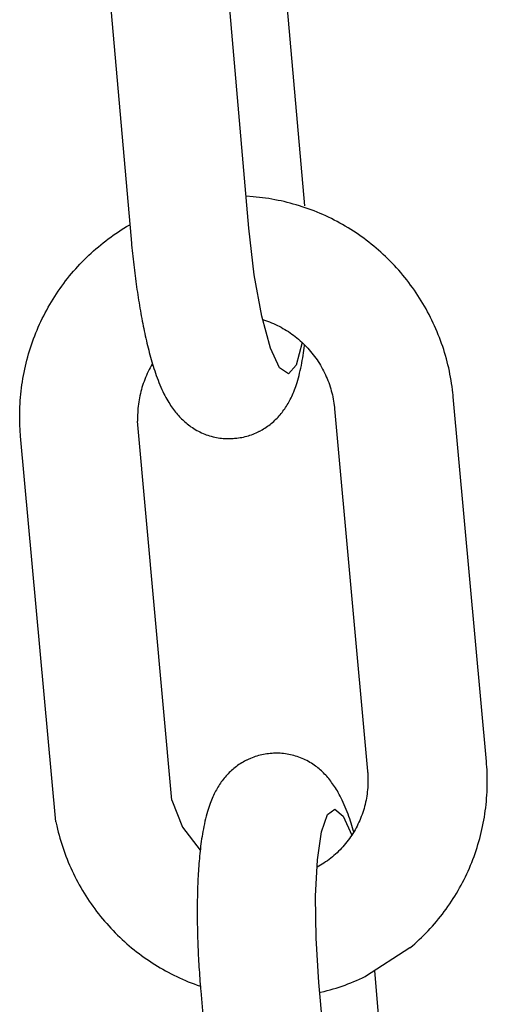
# Model space of a CAD drawing. Extents: x -285 to 5863, y 308 to 3178.
# Tile 76 of 256: x 128.674 to 129.135, y 977.907 to 978.879. Entities that reach past the tile are written whole.
import ezdxf

# ---------------------------------------------------------------- set-up
doc = ezdxf.new("R2010")
doc.units = 0
doc.header["$MEASUREMENT"] = 0
doc.layers.add('SPILL-BUCKET', color=1, linetype='CONTINUOUS')

msp = doc.modelspace()

# ---------------------------------------------------------------- linework, layer by layer
at = {"layer": 'SPILL-BUCKET', "color": 1, "linetype": 'Continuous'}
for p, q in [((128.95501, 978.69513), (128.92463, 979.04199)), ((128.75203, 979.02245), (128.78355, 978.66252)), ((128.8998, 978.6733), (128.8685, 979.03075)), ((128.90403, 978.70419), (128.89706, 978.70468)), ((128.90711, 978.70391), (128.90403, 978.70419)), ((128.91019, 978.70359), (128.90711, 978.70391)), ((128.91326, 978.70322), (128.91019, 978.70359)), ((128.91633, 978.7028), (128.91326, 978.70322)), ((128.91939, 978.70234), (128.91633, 978.7028)), ((128.92245, 978.70184), (128.91939, 978.70234)), ((128.9255, 978.70129), (128.92245, 978.70184)), ((128.92854, 978.70069), (128.9255, 978.70129)), ((128.93157, 978.70006), (128.92854, 978.70069)), ((128.93459, 978.69938), (128.93157, 978.70006)), ((128.93761, 978.69865), (128.93459, 978.69938)), ((128.94061, 978.69788), (128.93761, 978.69865)), ((128.94361, 978.69707), (128.94061, 978.69788)), ((128.94659, 978.69621), (128.94361, 978.69707)), ((128.94956, 978.69531), (128.94659, 978.69621)), ((128.95251, 978.69437), (128.94956, 978.69531)), ((128.95546, 978.69338), (128.95251, 978.69437)), ((128.95839, 978.69236), (128.95546, 978.69338)), ((128.9613, 978.69129), (128.95839, 978.69236)), ((128.9642, 978.69017), (128.9613, 978.69129)), ((128.96709, 978.68902), (128.9642, 978.69017)), ((128.96995, 978.68782), (128.96709, 978.68902)), ((128.9728, 978.68658), (128.96995, 978.68782)), ((128.97564, 978.6853), (128.9728, 978.68658)), ((128.97845, 978.68398), (128.97564, 978.6853)), ((128.98125, 978.68262), (128.97845, 978.68398)), ((128.98403, 978.68122), (128.98125, 978.68262)), ((128.77374, 978.67143), (128.77637, 978.67309)), ((128.77637, 978.67309), (128.77902, 978.6747)), ((128.77902, 978.6747), (128.7817, 978.67628)), ((128.7817, 978.67628), (128.78232, 978.67663)), ((128.90513, 978.62709), (128.8998, 978.6733)), ((128.98678, 978.67978), (128.98403, 978.68122)), ((128.98952, 978.67829), (128.98678, 978.67978)), ((128.99224, 978.67677), (128.98952, 978.67829)), ((128.99493, 978.67521), (128.99224, 978.67677)), ((128.9976, 978.67361), (128.99493, 978.67521)), ((129.00025, 978.67197), (128.9976, 978.67361)), ((129.00287, 978.6703), (129.00025, 978.67197)), ((128.75849, 978.6607), (128.76097, 978.66258)), ((128.76097, 978.66258), (128.76347, 978.66442)), ((128.76347, 978.66442), (128.766, 978.66623)), ((128.766, 978.66623), (128.76856, 978.668)), ((128.76856, 978.668), (128.77114, 978.66973)), ((128.77114, 978.66973), (128.77374, 978.67143)), ((128.78355, 978.66252), (128.78368, 978.66103)), ((129.00548, 978.66858), (129.00287, 978.6703)), ((129.00805, 978.66683), (129.00548, 978.66858)), ((129.01061, 978.66504), (129.00805, 978.66683)), ((129.01313, 978.66321), (129.01061, 978.66504)), ((129.01563, 978.66135), (129.01313, 978.66321)), ((128.74651, 978.65077), (128.74885, 978.65282)), ((128.74885, 978.65282), (128.75122, 978.65484)), ((128.75122, 978.65484), (128.75361, 978.65683)), ((128.75361, 978.65683), (128.75604, 978.65878)), ((128.75604, 978.65878), (128.75849, 978.6607)), ((128.78368, 978.66103), (128.78382, 978.65955)), ((128.78382, 978.65955), (128.78408, 978.65673)), ((128.78408, 978.65673), (128.78434, 978.65392)), ((128.78434, 978.65392), (128.78462, 978.65111)), ((129.01811, 978.65945), (129.01563, 978.66135)), ((129.02055, 978.65752), (129.01811, 978.65945)), ((129.02297, 978.65555), (129.02055, 978.65752)), ((129.02536, 978.65354), (129.02297, 978.65555)), ((129.02772, 978.65151), (129.02536, 978.65354)), ((128.73745, 978.64221), (128.73967, 978.6444)), ((128.73967, 978.6444), (128.74192, 978.64655)), ((128.74192, 978.64655), (128.7442, 978.64868)), ((128.7442, 978.64868), (128.74651, 978.65077)), ((128.78462, 978.65111), (128.7849, 978.64831)), ((128.7849, 978.64831), (128.7852, 978.64551)), ((128.7852, 978.64551), (128.7855, 978.64272)), ((128.7855, 978.64272), (128.7858, 978.63994)), ((129.03006, 978.64944), (129.02772, 978.65151)), ((129.03236, 978.64733), (129.03006, 978.64944)), ((129.03464, 978.64519), (129.03236, 978.64733)), ((129.03688, 978.64302), (129.03464, 978.64519)), ((129.03909, 978.64081), (129.03688, 978.64302)), ((128.72684, 978.6308), (128.7289, 978.63314)), ((128.7289, 978.63314), (128.73099, 978.63546)), ((128.73099, 978.63546), (128.73311, 978.63774)), ((128.73311, 978.63774), (128.73527, 978.63999)), ((128.73527, 978.63999), (128.73745, 978.64221)), ((128.7858, 978.63994), (128.78612, 978.63717)), ((128.78612, 978.63717), (128.78644, 978.6344)), ((128.78644, 978.6344), (128.78677, 978.63164)), ((129.04127, 978.63858), (129.03909, 978.64081)), ((129.04342, 978.63631), (129.04127, 978.63858)), ((129.04553, 978.63401), (129.04342, 978.63631)), ((129.04762, 978.63168), (129.04553, 978.63401)), ((128.71895, 978.62113), (128.72087, 978.62359)), ((128.72087, 978.62359), (128.72282, 978.62602)), ((128.72282, 978.62602), (128.72482, 978.62842)), ((128.72482, 978.62842), (128.72684, 978.6308)), ((128.78677, 978.63164), (128.78711, 978.6289)), ((128.78711, 978.6289), (128.78746, 978.62616)), ((128.78746, 978.62616), (128.78782, 978.62343)), ((128.78782, 978.62343), (128.78818, 978.62072)), ((128.9124, 978.58634), (128.90513, 978.62709)), ((129.04967, 978.62933), (129.04762, 978.63168)), ((129.05168, 978.62694), (129.04967, 978.62933)), ((129.05367, 978.62452), (129.05168, 978.62694)), ((129.05561, 978.62208), (129.05367, 978.62452)), ((128.71162, 978.61102), (128.7134, 978.61359)), ((128.7134, 978.61359), (128.71521, 978.61613)), ((128.71521, 978.61613), (128.71706, 978.61864)), ((128.71706, 978.61864), (128.71895, 978.62113)), ((128.78818, 978.62072), (128.78855, 978.61801)), ((128.78855, 978.61801), (128.78892, 978.61532)), ((128.78892, 978.61532), (128.78931, 978.61264)), ((129.05752, 978.61961), (129.05561, 978.62208)), ((129.0594, 978.61711), (129.05752, 978.61961)), ((129.06124, 978.61458), (129.0594, 978.61711)), ((129.06305, 978.61203), (129.06124, 978.61458)), ((128.70651, 978.60317), (128.70818, 978.60581)), ((128.70818, 978.60581), (128.70988, 978.60843)), ((128.70988, 978.60843), (128.71162, 978.61102)), ((128.78931, 978.61264), (128.7897, 978.60997)), ((128.7897, 978.60997), (128.7901, 978.60731)), ((128.7901, 978.60731), (128.79051, 978.60467)), ((128.79051, 978.60467), (128.79092, 978.60205)), ((129.06482, 978.60945), (129.06305, 978.61203)), ((129.06655, 978.60685), (129.06482, 978.60945)), ((129.06824, 978.60422), (129.06655, 978.60685)), ((129.0699, 978.60157), (129.06824, 978.60422)), ((128.70022, 978.59237), (128.70174, 978.5951)), ((128.70174, 978.5951), (128.70329, 978.59781)), ((128.70329, 978.59781), (128.70488, 978.6005)), ((128.70488, 978.6005), (128.70651, 978.60317)), ((128.79092, 978.60205), (128.79135, 978.59943)), ((128.79135, 978.59943), (128.79178, 978.59683)), ((128.79178, 978.59683), (128.79222, 978.59426)), ((128.79222, 978.59426), (128.79266, 978.59169)), ((129.07152, 978.59889), (129.0699, 978.60157)), ((129.0731, 978.59619), (129.07152, 978.59889)), ((129.07464, 978.59347), (129.0731, 978.59619)), ((128.69592, 978.58404), (128.69732, 978.58684)), ((128.69732, 978.58684), (128.69875, 978.58961)), ((128.69875, 978.58961), (128.70022, 978.59237)), ((128.79266, 978.59169), (128.79311, 978.58914)), ((128.79311, 978.58914), (128.79358, 978.5866)), ((128.79358, 978.5866), (128.79404, 978.58408)), ((128.79404, 978.58408), (128.79452, 978.58157)), ((128.92097, 978.55475), (128.9124, 978.58634)), ((129.07614, 978.59073), (129.07464, 978.59347)), ((129.07761, 978.58797), (129.07614, 978.59073)), ((129.07903, 978.58518), (129.07761, 978.58797)), ((129.08041, 978.58238), (129.07903, 978.58518)), ((128.69074, 978.57266), (128.69198, 978.57553)), ((128.69198, 978.57553), (128.69325, 978.57839)), ((128.69325, 978.57839), (128.69456, 978.58122)), ((128.69456, 978.58122), (128.69592, 978.58404)), ((128.79452, 978.58157), (128.795, 978.57909)), ((128.795, 978.57909), (128.7955, 978.57661)), ((128.7955, 978.57661), (128.796, 978.57416)), ((128.91329, 978.58308), (128.91629, 978.58208)), ((128.91629, 978.58208), (128.91826, 978.58138)), ((128.91826, 978.58138), (128.92021, 978.58065)), ((128.92021, 978.58065), (128.92215, 978.57987)), ((128.92215, 978.57987), (128.92407, 978.57905)), ((128.92407, 978.57905), (128.92597, 978.57819)), ((128.92597, 978.57819), (128.92786, 978.57729)), ((128.92786, 978.57729), (128.92973, 978.57635)), ((128.92973, 978.57635), (128.93158, 978.57537)), ((128.93158, 978.57537), (128.9334, 978.57435)), ((128.9334, 978.57435), (128.93521, 978.57329)), ((129.08176, 978.57956), (129.08041, 978.58238)), ((129.08306, 978.57671), (129.08176, 978.57956)), ((129.08432, 978.57385), (129.08306, 978.57671)), ((128.68729, 978.56394), (128.6884, 978.56686)), ((128.6884, 978.56686), (128.68955, 978.56977)), ((128.68955, 978.56977), (128.69074, 978.57266)), ((128.796, 978.57416), (128.79651, 978.57172)), ((128.79651, 978.57172), (128.79702, 978.5693)), ((128.79702, 978.5693), (128.79755, 978.56689)), ((128.79755, 978.56689), (128.79809, 978.56451)), ((128.93521, 978.57329), (128.937, 978.5722)), ((128.937, 978.5722), (128.93876, 978.57107)), ((128.93876, 978.57107), (128.9405, 978.5699)), ((128.9405, 978.5699), (128.94222, 978.56869)), ((128.94222, 978.56869), (128.94391, 978.56745)), ((128.94391, 978.56745), (128.94557, 978.56617)), ((128.94557, 978.56617), (128.94721, 978.56486)), ((128.94721, 978.56486), (128.94883, 978.56352)), ((129.08554, 978.57097), (129.08432, 978.57385)), ((129.08672, 978.56808), (129.08554, 978.57097)), ((129.08786, 978.56516), (129.08672, 978.56808)), ((129.08896, 978.56224), (129.08786, 978.56516)), ((128.68327, 978.55209), (128.68421, 978.55508)), ((128.68421, 978.55508), (128.6852, 978.55804)), ((128.6852, 978.55804), (128.68622, 978.561)), ((128.68622, 978.561), (128.68729, 978.56394)), ((128.79809, 978.56451), (128.79863, 978.56213)), ((128.79863, 978.56213), (128.79919, 978.55977)), ((128.79919, 978.55977), (128.79975, 978.55743)), ((128.79975, 978.55743), (128.80033, 978.55511)), ((128.80033, 978.55511), (128.80092, 978.55278)), ((128.95231, 978.56034), (128.94647, 978.53814)), ((128.94883, 978.56352), (128.95041, 978.56214)), ((128.95041, 978.56214), (128.95197, 978.56073)), ((128.95197, 978.56073), (128.95349, 978.55928)), ((128.95349, 978.55928), (128.95499, 978.5578)), ((128.95405, 978.55249), (128.95437, 978.5549)), ((128.95437, 978.5549), (128.95469, 978.55734)), ((128.95469, 978.55734), (128.95477, 978.55802)), ((128.95499, 978.5578), (128.95646, 978.5563)), ((128.95646, 978.5563), (128.95789, 978.55476)), ((129.09001, 978.5593), (129.08896, 978.56224)), ((129.09103, 978.55634), (129.09001, 978.5593)), ((129.092, 978.55337), (129.09103, 978.55634)), ((128.68071, 978.54307), (128.68152, 978.54609)), ((128.68152, 978.54609), (128.68238, 978.5491)), ((128.68238, 978.5491), (128.68327, 978.55209)), ((128.80092, 978.55278), (128.80152, 978.55049)), ((128.80152, 978.55049), (128.80213, 978.54819)), ((128.80213, 978.54819), (128.80275, 978.54593)), ((128.80275, 978.54593), (128.8034, 978.54365)), ((128.93005, 978.53521), (128.92097, 978.55475)), ((128.95292, 978.54513), (128.95333, 978.54762)), ((128.95333, 978.54762), (128.9537, 978.55004)), ((128.9537, 978.55004), (128.95405, 978.55249)), ((128.95789, 978.55476), (128.9593, 978.55319)), ((128.9593, 978.55319), (128.96067, 978.55159)), ((128.96067, 978.55159), (128.96201, 978.54997)), ((128.96201, 978.54997), (128.96331, 978.54832)), ((128.96331, 978.54832), (128.96459, 978.54664)), ((128.96459, 978.54664), (128.96582, 978.54493)), ((129.09292, 978.55038), (129.092, 978.55337)), ((129.09381, 978.54738), (129.09292, 978.55038)), ((129.09465, 978.54437), (129.09381, 978.54738)), ((128.67853, 978.53394), (128.67922, 978.537)), ((128.67922, 978.537), (128.67994, 978.54004)), ((128.67994, 978.54004), (128.68071, 978.54307)), ((128.8034, 978.53729), (128.80238, 978.53545)), ((128.8034, 978.54365), (128.80405, 978.5414)), ((128.80446, 978.5391), (128.8034, 978.53729)), ((128.80405, 978.5414), (128.80473, 978.53913)), ((128.80463, 978.53938), (128.80446, 978.5391)), ((128.80473, 978.53913), (128.80541, 978.5369)), ((128.80541, 978.5369), (128.80613, 978.53464)), ((128.94647, 978.53814), (128.93882, 978.5295)), ((128.95102, 978.53511), (128.95155, 978.53766)), ((128.95155, 978.53766), (128.95204, 978.54016)), ((128.95204, 978.54016), (128.9525, 978.54268)), ((128.9525, 978.54268), (128.95292, 978.54513)), ((128.96582, 978.54493), (128.96703, 978.5432)), ((128.96703, 978.5432), (128.96819, 978.54145)), ((128.96819, 978.54145), (128.96932, 978.53967)), ((128.96932, 978.53967), (128.97041, 978.53787)), ((128.97041, 978.53787), (128.97147, 978.53605)), ((128.97147, 978.53605), (128.97249, 978.5342)), ((129.09545, 978.54135), (129.09465, 978.54437)), ((129.0962, 978.53832), (129.09545, 978.54135)), ((129.09692, 978.53528), (129.0962, 978.53832)), ((128.67675, 978.52474), (128.6773, 978.52781)), ((128.6773, 978.52781), (128.6779, 978.53089)), ((128.6779, 978.53089), (128.67853, 978.53394)), ((128.79783, 978.52595), (128.79704, 978.524)), ((128.79866, 978.52789), (128.79783, 978.52595)), ((128.79953, 978.52981), (128.79866, 978.52789)), ((128.80044, 978.53171), (128.79953, 978.52981)), ((128.80139, 978.53359), (128.80044, 978.53171)), ((128.80238, 978.53545), (128.80139, 978.53359)), ((128.80613, 978.53464), (128.80686, 978.53241)), ((128.80686, 978.53241), (128.80763, 978.53014)), ((128.80763, 978.53014), (128.80842, 978.5279)), ((128.80842, 978.5279), (128.80925, 978.5256)), ((128.93882, 978.5295), (128.93005, 978.53521)), ((128.94864, 978.52535), (128.94925, 978.52764)), ((128.94925, 978.52764), (128.94988, 978.5301)), ((128.94988, 978.5301), (128.95046, 978.53259)), ((128.95046, 978.53259), (128.95102, 978.53511)), ((128.97249, 978.5342), (128.97347, 978.53234)), ((128.97347, 978.53234), (128.97441, 978.53045)), ((128.97441, 978.53045), (128.97532, 978.52855)), ((128.97532, 978.52855), (128.97618, 978.52663)), ((128.97618, 978.52663), (128.97701, 978.52468)), ((129.09758, 978.53223), (129.09692, 978.53528)), ((129.09821, 978.52916), (129.09758, 978.53223)), ((129.09879, 978.5261), (129.09821, 978.52916)), ((129.09933, 978.52302), (129.09879, 978.5261)), ((128.67536, 978.51546), (128.67578, 978.51856)), ((128.67578, 978.51856), (128.67624, 978.52165)), ((128.67624, 978.52165), (128.67675, 978.52474)), ((128.79429, 978.51603), (128.7937, 978.51401)), ((128.79491, 978.51804), (128.79429, 978.51603)), ((128.79558, 978.52004), (128.79491, 978.51804)), ((128.79629, 978.52203), (128.79558, 978.52004)), ((128.79704, 978.524), (128.79629, 978.52203)), ((128.80925, 978.5256), (128.8101, 978.52334)), ((128.8101, 978.52334), (128.81101, 978.521)), ((128.81101, 978.521), (128.81195, 978.5187)), ((128.81195, 978.5187), (128.81297, 978.51632)), ((128.81297, 978.51632), (128.81401, 978.51396)), ((128.9454, 978.51521), (128.94607, 978.51708)), ((128.94607, 978.51708), (128.9467, 978.51895)), ((128.9467, 978.51895), (128.94736, 978.52101)), ((128.94736, 978.52101), (128.94799, 978.52307)), ((128.94799, 978.52307), (128.94864, 978.52535)), ((128.97701, 978.52468), (128.97779, 978.52273)), ((128.97779, 978.52273), (128.97854, 978.52076)), ((128.97854, 978.52076), (128.97924, 978.51877)), ((128.97924, 978.51877), (128.9799, 978.51677)), ((128.9799, 978.51677), (128.98052, 978.51476)), ((129.09982, 978.51994), (129.09933, 978.52302)), ((129.10027, 978.51685), (129.09982, 978.51994)), ((129.10067, 978.51375), (129.10027, 978.51685)), ((128.67438, 978.50614), (128.67466, 978.50925)), ((128.67466, 978.50925), (128.67499, 978.51236)), ((128.67499, 978.51236), (128.67536, 978.51546)), ((128.79219, 978.50787), (128.79177, 978.50581)), ((128.79265, 978.50993), (128.79219, 978.50787)), ((128.79315, 978.51197), (128.79265, 978.50993)), ((128.7937, 978.51401), (128.79315, 978.51197)), ((128.81401, 978.51396), (128.81498, 978.51188)), ((128.81498, 978.51188), (128.81599, 978.50981)), ((128.81599, 978.50981), (128.81694, 978.50794)), ((128.81694, 978.50794), (128.81792, 978.50608)), ((128.94135, 978.50567), (128.94206, 978.50715)), ((128.94206, 978.50715), (128.94273, 978.50863)), ((128.94273, 978.50863), (128.94342, 978.51022)), ((128.94342, 978.51022), (128.94408, 978.5118)), ((128.94408, 978.5118), (128.94476, 978.51351)), ((128.94476, 978.51351), (128.9454, 978.51521)), ((128.98052, 978.51476), (128.9811, 978.51274)), ((128.9811, 978.51274), (128.98164, 978.5107)), ((128.98164, 978.5107), (128.98214, 978.50866)), ((128.98214, 978.50866), (128.98259, 978.50661)), ((128.98259, 978.50661), (128.983, 978.50454)), ((129.10103, 978.51065), (129.10067, 978.51375)), ((129.10123, 978.50875), (129.10103, 978.51065)), ((129.10141, 978.50685), (129.10123, 978.50875)), ((129.13415, 978.1469), (129.10141, 978.50685)), ((128.67368, 978.49366), (128.67379, 978.49678)), ((128.67379, 978.49678), (128.67394, 978.4999)), ((128.67394, 978.4999), (128.67414, 978.50302)), ((128.67414, 978.50302), (128.67438, 978.50614)), ((128.79052, 978.49748), (128.79032, 978.49538)), ((128.79077, 978.49957), (128.79052, 978.49748)), ((128.79106, 978.50165), (128.79077, 978.49957)), ((128.79139, 978.50373), (128.79106, 978.50165)), ((128.79177, 978.50581), (128.79139, 978.50373)), ((128.81792, 978.50608), (128.81885, 978.50441)), ((128.81885, 978.50441), (128.81981, 978.50274)), ((128.81981, 978.50274), (128.82072, 978.50121)), ((128.82072, 978.50121), (128.82167, 978.49968)), ((128.82167, 978.49968), (128.82258, 978.49827)), ((128.82258, 978.49827), (128.82353, 978.49687)), ((128.82353, 978.49687), (128.82445, 978.49555)), ((128.93602, 978.4963), (128.93683, 978.49756)), ((128.93683, 978.49756), (128.93764, 978.49885)), ((128.93764, 978.49885), (128.93841, 978.50015)), ((128.93841, 978.50015), (128.93917, 978.5015)), ((128.93917, 978.5015), (128.93991, 978.50285)), ((128.93991, 978.50285), (128.94064, 978.50426)), ((128.94064, 978.50426), (128.94135, 978.50567)), ((128.983, 978.50454), (128.98337, 978.50247)), ((128.98337, 978.50247), (128.9837, 978.5004)), ((128.9837, 978.5004), (128.98398, 978.49832)), ((128.98398, 978.49832), (128.98418, 978.49659)), ((128.98418, 978.49659), (128.98435, 978.49487)), ((128.6736, 978.48741), (128.67362, 978.49054)), ((128.67363, 978.48429), (128.6736, 978.48741)), ((128.67362, 978.49054), (128.67368, 978.49366)), ((128.78996, 978.48908), (128.78993, 978.48698)), ((128.78993, 978.48698), (128.78994, 978.48487)), ((128.79004, 978.49118), (128.78996, 978.48908)), ((128.79015, 978.49328), (128.79004, 978.49118)), ((128.79032, 978.49538), (128.79015, 978.49328)), ((128.82445, 978.49555), (128.8254, 978.49423)), ((128.8254, 978.49423), (128.82634, 978.49299)), ((128.82634, 978.49299), (128.82731, 978.49175)), ((128.82731, 978.49175), (128.82827, 978.49057)), ((128.82827, 978.49057), (128.82927, 978.48939)), ((128.82927, 978.48939), (128.83027, 978.48826)), ((128.83027, 978.48826), (128.83129, 978.48714)), ((128.83129, 978.48714), (128.83233, 978.48606)), ((128.92861, 978.48682), (128.92962, 978.48794)), ((128.92962, 978.48794), (128.93062, 978.48909)), ((128.93062, 978.48909), (128.93158, 978.49024)), ((128.93158, 978.49024), (128.93252, 978.49142)), ((128.93252, 978.49142), (128.93342, 978.49261)), ((128.93342, 978.49261), (128.93432, 978.49382)), ((128.93432, 978.49382), (128.93517, 978.49504)), ((128.93517, 978.49504), (128.93602, 978.4963)), ((128.98435, 978.49487), (129.01687, 978.1374)), ((128.6737, 978.48117), (128.67363, 978.48429)), ((128.67382, 978.47805), (128.6737, 978.48117)), ((128.67398, 978.47493), (128.67382, 978.47805)), ((128.78994, 978.48487), (128.78999, 978.48277)), ((128.82387, 978.10868), (128.78999, 978.48277)), ((128.83233, 978.48606), (128.83339, 978.48498)), ((128.83339, 978.48498), (128.83446, 978.48395)), ((128.83446, 978.48395), (128.83556, 978.48292)), ((128.83556, 978.48292), (128.83668, 978.48192)), ((128.83668, 978.48192), (128.83783, 978.48094)), ((128.83783, 978.48094), (128.83899, 978.47999)), ((128.83899, 978.47999), (128.84018, 978.47906)), ((128.84018, 978.47906), (128.84139, 978.47815)), ((128.84139, 978.47815), (128.84263, 978.47727)), ((128.84263, 978.47727), (128.84403, 978.47632)), ((128.91687, 978.47674), (128.91817, 978.47764)), ((128.91817, 978.47764), (128.91944, 978.47856)), ((128.91944, 978.47856), (128.92068, 978.47952)), ((128.92068, 978.47952), (128.9219, 978.48049)), ((128.9219, 978.48049), (128.92309, 978.4815)), ((128.92309, 978.4815), (128.92425, 978.48252)), ((128.92425, 978.48252), (128.92538, 978.48356)), ((128.92538, 978.48356), (128.92649, 978.48463)), ((128.92649, 978.48463), (128.92756, 978.48572)), ((128.92756, 978.48572), (128.92861, 978.48682)), ((128.67419, 978.47182), (128.67398, 978.47493)), ((128.67433, 978.46991), (128.67419, 978.47182)), ((128.6745, 978.46801), (128.67433, 978.46991)), ((128.70913, 978.08733), (128.6745, 978.46801)), ((128.84403, 978.47632), (128.84546, 978.47539)), ((128.84546, 978.47539), (128.84691, 978.47451)), ((128.84691, 978.47451), (128.8484, 978.47365)), ((128.8484, 978.47365), (128.84991, 978.47284)), ((128.84991, 978.47284), (128.85144, 978.47206)), ((128.85144, 978.47206), (128.85299, 978.47133)), ((128.85299, 978.47133), (128.85457, 978.47063)), ((128.85457, 978.47063), (128.85616, 978.46998)), ((128.85616, 978.46998), (128.85777, 978.46937)), ((128.85777, 978.46937), (128.8594, 978.4688)), ((128.8594, 978.4688), (128.86104, 978.46827)), ((128.86104, 978.46827), (128.86269, 978.46779)), ((128.86269, 978.46779), (128.86436, 978.46736)), ((128.89443, 978.46708), (128.89605, 978.46746)), ((128.89605, 978.46746), (128.89766, 978.46787)), ((128.89766, 978.46787), (128.89925, 978.46833)), ((128.89925, 978.46833), (128.90082, 978.46883)), ((128.90082, 978.46883), (128.90237, 978.46937)), ((128.90237, 978.46937), (128.90391, 978.46995)), ((128.90391, 978.46995), (128.90542, 978.47056)), ((128.90542, 978.47056), (128.90691, 978.47121)), ((128.90691, 978.47121), (128.90839, 978.4719)), ((128.90839, 978.4719), (128.90898, 978.47219)), ((128.90898, 978.47219), (128.90958, 978.47249)), ((128.90958, 978.47249), (128.91, 978.4727)), ((128.91, 978.4727), (128.91028, 978.47284)), ((128.91056, 978.47299), (128.9128, 978.47421)), ((128.9128, 978.47421), (128.91418, 978.47502)), ((128.91418, 978.47502), (128.91554, 978.47587)), ((128.91554, 978.47587), (128.91687, 978.47674)), ((128.86436, 978.46736), (128.86603, 978.46697)), ((128.86603, 978.46697), (128.86772, 978.46662)), ((128.86772, 978.46662), (128.86941, 978.46632)), ((128.86941, 978.46632), (128.87111, 978.46608)), ((128.87111, 978.46608), (128.8728, 978.46587)), ((128.8728, 978.46587), (128.87451, 978.46571)), ((128.87451, 978.46571), (128.87621, 978.4656)), ((128.87621, 978.4656), (128.87791, 978.46553)), ((128.87791, 978.46553), (128.87961, 978.46551)), ((128.87961, 978.46551), (128.88131, 978.46554)), ((128.88131, 978.46554), (128.88274, 978.4656)), ((128.88274, 978.4656), (128.88418, 978.4657)), ((128.88418, 978.46568), (128.88565, 978.4658)), ((128.88565, 978.46581), (128.8859, 978.46582)), ((128.8859, 978.46582), (128.88615, 978.46583)), ((128.88615, 978.46583), (128.88783, 978.46599)), ((128.88783, 978.46599), (128.8895, 978.4662)), ((128.8895, 978.4662), (128.89115, 978.46645)), ((128.89115, 978.46645), (128.8928, 978.46674)), ((128.8928, 978.46674), (128.89443, 978.46708)), ((128.89545, 978.14702), (128.89406, 978.14624)), ((128.89686, 978.14776), (128.89545, 978.14702)), ((128.89729, 978.14797), (128.89686, 978.14776)), ((128.89788, 978.14827), (128.89729, 978.14797)), ((128.89848, 978.14856), (128.89788, 978.14827)), ((128.89902, 978.14882), (128.89848, 978.14856)), ((128.90144, 978.1499), (128.89902, 978.14882)), ((128.90296, 978.15051), (128.90144, 978.1499)), ((128.90449, 978.15109), (128.90296, 978.15051)), ((128.90605, 978.15163), (128.90449, 978.15109)), ((128.90762, 978.15213), (128.90605, 978.15163)), ((128.90921, 978.15258), (128.90762, 978.15213)), ((128.91081, 978.153), (128.90921, 978.15258)), ((128.91243, 978.15338), (128.91081, 978.153)), ((128.91406, 978.15371), (128.91243, 978.15338)), ((128.91571, 978.154), (128.91406, 978.15371)), ((128.91737, 978.15426), (128.91571, 978.154)), ((128.91904, 978.15447), (128.91737, 978.15426)), ((128.92071, 978.15462), (128.91904, 978.15447)), ((128.92096, 978.15464), (128.92071, 978.15462)), ((128.92122, 978.15465), (128.92096, 978.15464)), ((128.92269, 978.15477), (128.92121, 978.15466)), ((128.92412, 978.15486), (128.92269, 978.15476)), ((128.92556, 978.15492), (128.92412, 978.15486)), ((128.92726, 978.15495), (128.92556, 978.15492)), ((128.92895, 978.15493), (128.92726, 978.15495)), ((128.93066, 978.15486), (128.92895, 978.15493)), ((128.93236, 978.15475), (128.93066, 978.15486)), ((128.93406, 978.15459), (128.93236, 978.15475)), ((128.93576, 978.15438), (128.93406, 978.15459)), ((128.93746, 978.15413), (128.93576, 978.15438)), ((128.93914, 978.15384), (128.93746, 978.15413)), ((128.94083, 978.15349), (128.93914, 978.15384)), ((128.9425, 978.1531), (128.94083, 978.15349)), ((128.94417, 978.15267), (128.9425, 978.1531)), ((128.94582, 978.15219), (128.94417, 978.15267)), ((128.94747, 978.15166), (128.94582, 978.15219)), ((128.94909, 978.15109), (128.94747, 978.15166)), ((128.95071, 978.15048), (128.94909, 978.15109)), ((128.9523, 978.14983), (128.95071, 978.15048)), ((128.95387, 978.14913), (128.9523, 978.14983)), ((128.95542, 978.14839), (128.95387, 978.14913)), ((128.95696, 978.14762), (128.95542, 978.14839)), ((128.95846, 978.1468), (128.95696, 978.14762)), ((128.95995, 978.14595), (128.95846, 978.1468)), ((129.13438, 978.14428), (129.13415, 978.1469)), ((128.88261, 978.13794), (128.88148, 978.13689)), ((128.88377, 978.13896), (128.88261, 978.13794)), ((128.88496, 978.13996), (128.88377, 978.13896)), ((128.88618, 978.14094), (128.88496, 978.13996)), ((128.88742, 978.14189), (128.88618, 978.14094)), ((128.8887, 978.14282), (128.88742, 978.14189)), ((128.89, 978.14372), (128.8887, 978.14282)), ((128.89133, 978.14459), (128.89, 978.14372)), ((128.89268, 978.14544), (128.89133, 978.14459)), ((128.89406, 978.14624), (128.89268, 978.14544)), ((128.96141, 978.14506), (128.95995, 978.14595)), ((128.96284, 978.14414), (128.96141, 978.14506)), ((128.96424, 978.14319), (128.96284, 978.14414)), ((128.96548, 978.14231), (128.96424, 978.14319)), ((128.96669, 978.1414), (128.96548, 978.14231)), ((128.96788, 978.14047), (128.96669, 978.1414)), ((128.96904, 978.13952), (128.96788, 978.14047)), ((128.97019, 978.13853), (128.96904, 978.13952)), ((128.9713, 978.13754), (128.97019, 978.13853)), ((128.9724, 978.13651), (128.9713, 978.13754)), ((129.01687, 978.1374), (129.01695, 978.13651)), ((129.13457, 978.14165), (129.13438, 978.14428)), ((129.13475, 978.13854), (129.13457, 978.14165)), ((129.13489, 978.13542), (129.13475, 978.13854)), ((128.87344, 978.12785), (128.87255, 978.12664)), ((128.87435, 978.12904), (128.87344, 978.12785)), ((128.87529, 978.13022), (128.87435, 978.12904)), ((128.87625, 978.13137), (128.87529, 978.13022)), ((128.87724, 978.13252), (128.87625, 978.13137)), ((128.87826, 978.13364), (128.87724, 978.13252)), ((128.8793, 978.13474), (128.87826, 978.13364)), ((128.88038, 978.13583), (128.8793, 978.13474)), ((128.88148, 978.13689), (128.88038, 978.13583)), ((128.97348, 978.13547), (128.9724, 978.13651)), ((128.97454, 978.1344), (128.97348, 978.13547)), ((128.97557, 978.13332), (128.97454, 978.1344)), ((128.9766, 978.1322), (128.97557, 978.13332)), ((128.97759, 978.13107), (128.9766, 978.1322)), ((128.97859, 978.12989), (128.97759, 978.13107)), ((128.97955, 978.12871), (128.97859, 978.12989)), ((128.98052, 978.12747), (128.97955, 978.12871)), ((128.98146, 978.12623), (128.98052, 978.12747)), ((129.01695, 978.13651), (129.01702, 978.13562)), ((129.01702, 978.13562), (129.01715, 978.13353)), ((129.01715, 978.13353), (129.01724, 978.13143)), ((129.01724, 978.13143), (129.01728, 978.12934)), ((129.01728, 978.12934), (129.01729, 978.12724)), ((129.13499, 978.13231), (129.13489, 978.13542)), ((129.13504, 978.12919), (129.13499, 978.13231)), ((129.13505, 978.12607), (129.13504, 978.12919)), ((128.86696, 978.11761), (128.86622, 978.1162)), ((128.86769, 978.11896), (128.86696, 978.11761)), ((128.86846, 978.12031), (128.86769, 978.11896)), ((128.86923, 978.1216), (128.86846, 978.12031)), ((128.87003, 978.1229), (128.86923, 978.1216)), ((128.87084, 978.12416), (128.87003, 978.1229)), ((128.87169, 978.12542), (128.87084, 978.12416)), ((128.87255, 978.12664), (128.87169, 978.12542)), ((128.98242, 978.12491), (128.98146, 978.12623)), ((128.98334, 978.12359), (128.98242, 978.12491)), ((128.98429, 978.12219), (128.98334, 978.12359)), ((128.9852, 978.12077), (128.98429, 978.12219)), ((128.98615, 978.11925), (128.9852, 978.12077)), ((128.98706, 978.11772), (128.98615, 978.11925)), ((128.98802, 978.11605), (128.98706, 978.11772)), ((129.01686, 978.11888), (129.01664, 978.1168)), ((129.01703, 978.12097), (129.01686, 978.11888)), ((129.01716, 978.12305), (129.01703, 978.12097)), ((129.01724, 978.12515), (129.01716, 978.12305)), ((129.01729, 978.12724), (129.01724, 978.12515)), ((129.1348, 978.11672), (129.13493, 978.11984)), ((129.13493, 978.11984), (129.13501, 978.12295)), ((129.13501, 978.12295), (129.13505, 978.12607)), ((128.82387, 978.10868), (128.8343, 978.082)), ((128.86278, 978.10866), (128.86211, 978.10695)), ((128.86344, 978.11024), (128.86278, 978.10866)), ((128.86413, 978.11182), (128.86344, 978.11024)), ((128.86481, 978.11331), (128.86413, 978.11182)), ((128.86552, 978.11479), (128.86481, 978.11331)), ((128.86622, 978.1162), (128.86552, 978.11479)), ((128.98894, 978.11438), (128.98802, 978.11605)), ((128.98993, 978.11252), (128.98894, 978.11438)), ((128.99088, 978.11065), (128.98993, 978.11252)), ((128.99188, 978.10858), (128.99088, 978.11065)), ((128.99285, 978.10649), (128.99188, 978.10858)), ((129.01535, 978.10855), (129.01492, 978.1065)), ((129.01574, 978.1106), (129.01535, 978.10855)), ((129.01608, 978.11266), (129.01574, 978.1106)), ((129.01638, 978.11473), (129.01608, 978.11266)), ((129.01664, 978.1168), (129.01638, 978.11473)), ((129.13415, 978.10741), (129.13441, 978.11051)), ((129.13441, 978.11051), (129.13463, 978.11361)), ((129.13463, 978.11361), (129.1348, 978.11672)), ((128.8595, 978.09945), (128.85888, 978.09739)), ((128.86016, 978.10151), (128.8595, 978.09945)), ((128.8608, 978.10338), (128.86016, 978.10151)), ((128.86147, 978.10525), (128.8608, 978.10338)), ((128.86211, 978.10695), (128.86147, 978.10525)), ((128.97738, 978.09432), (128.9847, 978.0996)), ((128.9847, 978.0996), (128.99286, 978.09268)), ((128.9939, 978.10414), (128.99285, 978.10649)), ((128.99491, 978.10176), (128.9939, 978.10414)), ((128.99585, 978.09945), (128.99491, 978.10176)), ((128.99676, 978.09712), (128.99585, 978.09945)), ((129.01278, 978.09845), (129.01214, 978.09647)), ((129.01338, 978.10045), (129.01278, 978.09845)), ((129.01393, 978.10245), (129.01338, 978.10045)), ((129.01445, 978.10448), (129.01393, 978.10245)), ((129.01492, 978.1065), (129.01445, 978.10448)), ((129.13266, 978.09505), (129.1331, 978.09813)), ((129.1331, 978.09813), (129.13349, 978.10121)), ((129.13349, 978.10121), (129.13384, 978.10431)), ((129.13384, 978.10431), (129.13415, 978.10741)), ((128.85699, 978.09035), (128.8564, 978.08787)), ((128.85761, 978.09281), (128.85699, 978.09035)), ((128.85823, 978.09511), (128.85761, 978.09281)), ((128.85888, 978.09739), (128.85823, 978.09511)), ((128.97147, 978.07724), (128.97738, 978.09432)), ((128.99286, 978.09268), (129.00123, 978.07409)), ((128.99761, 978.09486), (128.99676, 978.09712)), ((128.99845, 978.09256), (128.99761, 978.09486)), ((128.99923, 978.09032), (128.99845, 978.09256)), ((129, 978.08805), (128.99923, 978.09032)), ((129.00917, 978.08871), (129.00832, 978.08681)), ((129.00997, 978.09062), (129.00917, 978.08871)), ((129.01073, 978.09256), (129.00997, 978.09062)), ((129.01146, 978.09451), (129.01073, 978.09256)), ((129.01214, 978.09647), (129.01146, 978.09451)), ((129.13107, 978.08585), (129.13165, 978.08891)), ((129.13165, 978.08891), (129.13217, 978.09197)), ((129.13217, 978.09197), (129.13266, 978.09505)), ((128.70924, 978.08732), (128.71013, 978.08319)), ((128.71013, 978.08319), (128.71084, 978.08015)), ((128.71084, 978.08015), (128.7116, 978.07712)), ((128.8343, 978.082), (128.85173, 978.05931)), ((128.85483, 978.0803), (128.85436, 978.07778)), ((128.85531, 978.08279), (128.85483, 978.0803)), ((128.85584, 978.08535), (128.85531, 978.08279)), ((128.8564, 978.08787), (128.85584, 978.08535)), ((129.00073, 978.08582), (129, 978.08805)), ((129.00145, 978.08356), (129.00073, 978.08582)), ((129.00214, 978.08132), (129.00145, 978.08356)), ((129.00281, 978.07906), (129.00214, 978.08132)), ((129.00331, 978.07734), (129.00281, 978.07906)), ((129.00455, 978.07942), (129.00351, 978.07763)), ((129.00555, 978.08124), (129.00455, 978.07942)), ((129.00652, 978.08308), (129.00555, 978.08124)), ((129.00744, 978.08493), (129.00652, 978.08308)), ((129.00832, 978.08681), (129.00744, 978.08493)), ((129.1291, 978.07674), (129.1298, 978.07976)), ((129.1298, 978.07976), (129.13046, 978.0828)), ((129.13046, 978.0828), (129.13107, 978.08585)), ((128.7116, 978.07712), (128.7124, 978.0741)), ((128.7124, 978.0741), (128.71324, 978.07109)), ((128.71324, 978.07109), (128.71412, 978.06809)), ((128.85317, 978.07042), (128.85282, 978.06797)), ((128.85354, 978.07284), (128.85317, 978.07042)), ((128.85394, 978.07533), (128.85354, 978.07284)), ((128.85436, 978.07778), (128.85394, 978.07533)), ((128.96743, 978.04969), (128.97147, 978.07724)), ((128.99776, 978.06903), (128.99651, 978.06739)), ((128.99899, 978.0707), (128.99776, 978.06903)), ((129.00017, 978.07239), (128.99899, 978.0707)), ((129.00132, 978.07411), (129.00017, 978.07239)), ((129.00244, 978.07586), (129.00132, 978.07411)), ((129.00351, 978.07763), (129.00244, 978.07586)), ((129.12673, 978.06772), (129.12756, 978.07072)), ((129.12756, 978.07072), (129.12835, 978.07372)), ((129.12835, 978.07372), (129.1291, 978.07674)), ((128.71412, 978.06809), (128.71505, 978.06511)), ((128.71505, 978.06511), (128.71602, 978.06213)), ((128.71602, 978.06213), (128.71703, 978.05918)), ((128.85189, 978.06071), (128.85161, 978.05828)), ((128.85218, 978.06312), (128.85189, 978.06071)), ((128.85249, 978.06556), (128.85218, 978.06312)), ((128.85282, 978.06797), (128.85249, 978.06556)), ((128.98971, 978.05962), (128.98825, 978.05815)), ((128.99113, 978.06111), (128.98971, 978.05962)), ((128.99253, 978.06264), (128.99113, 978.06111)), ((128.99389, 978.06419), (128.99253, 978.06264)), ((128.99522, 978.06578), (128.99389, 978.06419)), ((128.99651, 978.06739), (128.99522, 978.06578)), ((129.12398, 978.05883), (129.12494, 978.06178)), ((129.12494, 978.06178), (129.12586, 978.06475)), ((129.12586, 978.06475), (129.12673, 978.06772)), ((128.71703, 978.05918), (128.71809, 978.05624)), ((128.71809, 978.05624), (128.71918, 978.05331)), ((128.71918, 978.05331), (128.72032, 978.05039)), ((128.72032, 978.05039), (128.7215, 978.0475)), ((128.85089, 978.05098), (128.85067, 978.04852)), ((128.85111, 978.05341), (128.85089, 978.05098)), ((128.85136, 978.05586), (128.85111, 978.05341)), ((128.85161, 978.05828), (128.85136, 978.05586)), ((128.96556, 978.0138), (128.96743, 978.04969)), ((128.97888, 978.05008), (128.97722, 978.04885)), ((128.98051, 978.05134), (128.97888, 978.05008)), ((128.98212, 978.05263), (128.98051, 978.05134)), ((128.9837, 978.05396), (128.98212, 978.05263)), ((128.98525, 978.05533), (128.9837, 978.05396)), ((128.98677, 978.05672), (128.98525, 978.05533)), ((128.98825, 978.05815), (128.98677, 978.05672)), ((129.11971, 978.04718), (129.12084, 978.05007)), ((129.12084, 978.05007), (129.12193, 978.05297)), ((129.12193, 978.05297), (129.12297, 978.05589)), ((129.12297, 978.05589), (129.12398, 978.05883)), ((128.7215, 978.0475), (128.72272, 978.04462)), ((128.72272, 978.04462), (128.72399, 978.04176)), ((128.72399, 978.04176), (128.72529, 978.03892)), ((128.8501, 978.04111), (128.84994, 978.03861)), ((128.85028, 978.04359), (128.8501, 978.04111)), ((128.85047, 978.04607), (128.85028, 978.04359)), ((128.85067, 978.04852), (128.85047, 978.04607)), ((128.97033, 978.04433), (128.96705, 978.04244)), ((128.97209, 978.04541), (128.97033, 978.04433)), ((128.97382, 978.04652), (128.97209, 978.04541)), ((128.97553, 978.04767), (128.97382, 978.04652)), ((128.97722, 978.04885), (128.97553, 978.04767)), ((129.11608, 978.03862), (129.11733, 978.04145)), ((129.11733, 978.04145), (129.11854, 978.04431)), ((129.11854, 978.04431), (129.11971, 978.04718)), ((128.72529, 978.03892), (128.72663, 978.03609)), ((128.72663, 978.03609), (128.72802, 978.03329)), ((128.72802, 978.03329), (128.72944, 978.0305)), ((128.72944, 978.0305), (128.7309, 978.02774)), ((128.84951, 978.03106), (128.84939, 978.02851)), ((128.84964, 978.03358), (128.84951, 978.03106)), ((128.84978, 978.03611), (128.84964, 978.03358)), ((128.84994, 978.03861), (128.84978, 978.03611)), ((129.11067, 978.02747), (129.11208, 978.03023)), ((129.11208, 978.03023), (129.11345, 978.033)), ((129.11345, 978.033), (129.11479, 978.0358)), ((129.11479, 978.0358), (129.11608, 978.03862)), ((128.7309, 978.02774), (128.73241, 978.025)), ((128.73241, 978.025), (128.73395, 978.02228)), ((128.73395, 978.02228), (128.73553, 978.01958)), ((128.8491, 978.02079), (128.84902, 978.01819)), ((128.84919, 978.02337), (128.8491, 978.02079)), ((128.84928, 978.02595), (128.84919, 978.02337)), ((128.84939, 978.02851), (128.84928, 978.02595)), ((129.10619, 978.01934), (129.10772, 978.02203)), ((129.10772, 978.02203), (129.10921, 978.02474)), ((129.10921, 978.02474), (129.11067, 978.02747)), ((128.73553, 978.01958), (128.73715, 978.01691)), ((128.73715, 978.01691), (128.7388, 978.01425)), ((128.7388, 978.01425), (128.7405, 978.01162)), ((128.7405, 978.01162), (128.74223, 978.00902)), ((128.8489, 978.01295), (128.84885, 978.01031)), ((128.84895, 978.01558), (128.8489, 978.01295)), ((128.84902, 978.01819), (128.84895, 978.01558)), ((128.96602, 977.97236), (128.96556, 978.0138)), ((129.09969, 978.00882), (129.10137, 978.01141)), ((129.10137, 978.01141), (129.10302, 978.01403)), ((129.10302, 978.01403), (129.10462, 978.01667)), ((129.10462, 978.01667), (129.10619, 978.01934)), ((128.74223, 978.00902), (128.744, 978.00644)), ((128.744, 978.00644), (128.7458, 978.00389)), ((128.7458, 978.00389), (128.74764, 978.00137)), ((128.74764, 978.00137), (128.74952, 977.99887)), ((128.84878, 978.005), (128.84876, 978.00232)), ((128.84876, 978.00232), (128.84876, 977.99963)), ((128.84881, 978.00766), (128.84878, 978.005)), ((128.84885, 978.01031), (128.84881, 978.00766)), ((129.09259, 977.9987), (129.09442, 978.00119)), ((129.09442, 978.00119), (129.09621, 978.0037)), ((129.09621, 978.0037), (129.09797, 978.00625)), ((129.09797, 978.00625), (129.09969, 978.00882)), ((128.74952, 977.99887), (128.75143, 977.99639)), ((128.75143, 977.99639), (128.75338, 977.99395)), ((128.75338, 977.99395), (128.75536, 977.99153)), ((128.75536, 977.99153), (128.75738, 977.98915)), ((128.84876, 977.99963), (128.84876, 977.99693)), ((128.84876, 977.99693), (128.84877, 977.99422)), ((128.84877, 977.99422), (128.84879, 977.9915)), ((128.84879, 977.9915), (128.84882, 977.98877)), ((129.08491, 977.98901), (129.08688, 977.99139)), ((129.08688, 977.99139), (129.08882, 977.9938)), ((129.08882, 977.9938), (129.09072, 977.99623)), ((129.09072, 977.99623), (129.09259, 977.9987)), ((128.75738, 977.98915), (128.75943, 977.98679)), ((128.75943, 977.98679), (128.76151, 977.98446)), ((128.76151, 977.98446), (128.76363, 977.98216)), ((128.76363, 977.98216), (128.76577, 977.97989)), ((128.84882, 977.98877), (128.84886, 977.98603)), ((128.84886, 977.98603), (128.8489, 977.98328)), ((128.8489, 977.98328), (128.84896, 977.98052)), ((129.0767, 977.9798), (129.0788, 977.98206)), ((129.0788, 977.98206), (129.08087, 977.98435)), ((129.08087, 977.98435), (129.08291, 977.98667)), ((129.08291, 977.98667), (129.08491, 977.98901)), ((128.76577, 977.97989), (128.76796, 977.97766)), ((128.76796, 977.97766), (128.77017, 977.97545)), ((128.77017, 977.97545), (128.77241, 977.97328)), ((128.77241, 977.97328), (128.77468, 977.97114)), ((128.84896, 977.98052), (128.84903, 977.97775)), ((128.84903, 977.97775), (128.8491, 977.97498)), ((128.8491, 977.97498), (128.84919, 977.97219)), ((128.84919, 977.97219), (128.84928, 977.9694)), ((128.96877, 977.92857), (128.96602, 977.97236)), ((129.06796, 977.97109), (129.07019, 977.97322)), ((129.07019, 977.97322), (129.07239, 977.97538)), ((129.07239, 977.97538), (129.07456, 977.97758)), ((129.07456, 977.97758), (129.0767, 977.9798)), ((128.77468, 977.97114), (128.77699, 977.96904)), ((128.77699, 977.96904), (128.77932, 977.96697)), ((128.77932, 977.96697), (128.78168, 977.96493)), ((128.78168, 977.96493), (128.78407, 977.96292)), ((128.78407, 977.96292), (128.78649, 977.96095)), ((128.84928, 977.9694), (128.84938, 977.96661)), ((128.84938, 977.96661), (128.84949, 977.9638)), ((128.84949, 977.9638), (128.84961, 977.96099)), ((129.05873, 977.96291), (129.01472, 977.93458)), ((129.05873, 977.96291), (129.06108, 977.9649)), ((129.06108, 977.9649), (129.0634, 977.96693)), ((129.0634, 977.96693), (129.0657, 977.96899)), ((129.0657, 977.96899), (129.06796, 977.97109)), ((128.78649, 977.96095), (128.78894, 977.95902)), ((128.78894, 977.95902), (128.79141, 977.95712)), ((128.79141, 977.95712), (128.79391, 977.95526)), ((128.79391, 977.95526), (128.79644, 977.95343)), ((128.79644, 977.95343), (128.79899, 977.95164)), ((128.84961, 977.96099), (128.84974, 977.95818)), ((128.84974, 977.95818), (128.84988, 977.95536)), ((128.84988, 977.95536), (128.85003, 977.95254)), ((128.85003, 977.95254), (128.85018, 977.94972)), ((128.79899, 977.95164), (128.80157, 977.94989)), ((128.80157, 977.94989), (128.80417, 977.94818)), ((128.80417, 977.94818), (128.8068, 977.9465)), ((128.8068, 977.9465), (128.80944, 977.94486)), ((128.80944, 977.94486), (128.81212, 977.94326)), ((128.81212, 977.94326), (128.81481, 977.9417)), ((128.85018, 977.94972), (128.85034, 977.94689)), ((128.85034, 977.94689), (128.85052, 977.94406)), ((128.85052, 977.94406), (128.8507, 977.94123)), ((128.81481, 977.9417), (128.81752, 977.94018)), ((128.81752, 977.94018), (128.82026, 977.9387)), ((128.82026, 977.9387), (128.82302, 977.93725)), ((128.82302, 977.93725), (128.8258, 977.93585)), ((128.8258, 977.93585), (128.82859, 977.93449)), ((128.82859, 977.93449), (128.83141, 977.93317)), ((128.83141, 977.93317), (128.83424, 977.93189)), ((128.8507, 977.94123), (128.85089, 977.93839)), ((128.85089, 977.93839), (128.85109, 977.93556)), ((128.85109, 977.93556), (128.85129, 977.93273)), ((129.00895, 977.93191), (129.01177, 977.93317)), ((129.01177, 977.93317), (129.01455, 977.93449)), ((129.01455, 977.93449), (129.01463, 977.93454)), ((129.01463, 977.93454), (129.01472, 977.93458)), ((129.05447, 977.59173), (129.02393, 977.9405)), ((128.83424, 977.93189), (128.83709, 977.93065)), ((128.83709, 977.93065), (128.83996, 977.92945)), ((128.83996, 977.92945), (128.84284, 977.9283)), ((128.84284, 977.9283), (128.84574, 977.92719)), ((128.84574, 977.92719), (128.84866, 977.92612)), ((128.84866, 977.92612), (128.85189, 977.92498)), ((128.85129, 977.93273), (128.85151, 977.9299)), ((128.85151, 977.9299), (128.85173, 977.92707)), ((128.85173, 977.92707), (128.85196, 977.92424)), ((128.85196, 977.92424), (128.85213, 977.92225)), ((129.00008, 977.57112), (128.96877, 977.92857)), ((128.98294, 977.92234), (128.98589, 977.92323)), ((128.98589, 977.92323), (128.98883, 977.92417)), ((128.98883, 977.92417), (128.99175, 977.92515)), ((128.99175, 977.92515), (128.99466, 977.92617)), ((128.99466, 977.92617), (128.99755, 977.92723)), ((128.99755, 977.92723), (129.00043, 977.92834)), ((129.00043, 977.92834), (129.00329, 977.92949)), ((129.00329, 977.92949), (129.00613, 977.93068)), ((129.00613, 977.93068), (129.00895, 977.93191)), ((128.85213, 977.92225), (128.8523, 977.92028)), ((128.8523, 977.92028), (128.88382, 977.56034)), ((128.97052, 977.91909), (128.97402, 977.91992)), ((128.97402, 977.91992), (128.977, 977.92069)), ((128.977, 977.92069), (128.97998, 977.92149)), ((128.97998, 977.92149), (128.98294, 977.92234))]:
    msp.add_line(p, q, dxfattribs=at)

doc.saveas('drawing.dxf')
